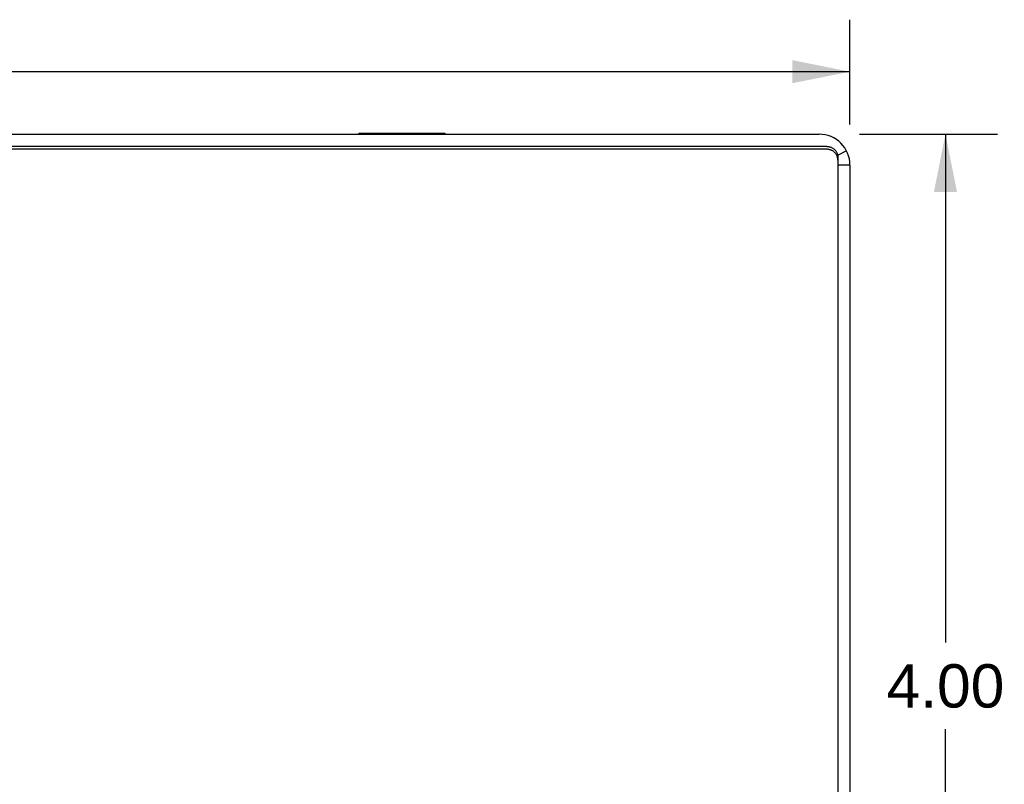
# Model space of a CAD drawing. Header units: inches. Extents: x 0 to 35.6, y 0 to 23.
# Tile 26 of 56: x 12.9 to 16.5, y 16.5 to 19.3. Entities that reach past the tile are written whole.
import ezdxf

# ---------------------------------------------------------------- set-up
doc = ezdxf.new("R2010")
doc.units = ezdxf.units.IN
doc.header["$LTSCALE"] = 1.957805
doc.header["$MEASUREMENT"] = 0
doc.layers.get('0').update_dxf_attribs({"linetype": 'CONTINUOUS'})
doc.layers.add('06___PRT_ALL_SURFS', color=7, linetype='CONTINUOUS')
doc.layers.add('DIMENSIONS', color=7, linetype='CONTINUOUS')
doc.styles.get("Standard").update_dxf_attribs({"font": 'arial.ttf'})
doc.dimstyles.new('DIMSTYLE_1', dxfattribs={"dimtxt": 0.157043, "dimasz": 0.209391, "dimexe": 0.09, "dimexo": 0.07, "dimgap": 0.0375, "dimtad": 0, "dimtih": 1, "dimtoh": 1, "dimzin": 4, "dimdsep": 46, "dimtxsty": 'Standard', "dimblk": '_FILLED', "dimblk1": '_FILLED', "dimblk2": '_FILLED', "dimcen": 0.09, "dimazin": 1, "dimtfac": 1, "dimtofl": 0, "dimtmove": 0, "dimatfit": 3, "dimldrblk": '_FILLED', "dimfxl": 0, "dimtolj": 1, "dimtzin": 4, "dimarcsym": 0})

# ---------------------------------------------------------------- blocks, each defined once
blk = doc.blocks.new('_FILLED')
at = {"color": 0, "linetype": 'ByBlock'}
blk.add_solid([(0, 0), (-1, 0.2), (-1, -0.2)], dxfattribs=at)
blk = doc.blocks.new('*D9')
at = {"layer": 'DIMENSIONS', "color": 2, "linetype": 'Continuous'}
for p, q in [((8.4599, 18.9224), (8.4599, 19.3028)), ((15.9599, 18.9224), (15.9599, 19.3028)), ((8.4599, 19.1143), (11.918, 19.1143)), ((15.9599, 19.1143), (12.5018, 19.1143))]:
    blk.add_line(p, q, dxfattribs=at)
at = {"layer": 'DIMENSIONS', "color": 2, "linetype": 'Continuous', "xscale": 0.2093908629, "yscale": 0.2093908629, "zscale": 0.2093908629, "rotation": 180}
blk.add_blockref('_FILLED', (8.4599, 19.1143), dxfattribs=at)
at = {"layer": 'DIMENSIONS', "color": 2, "linetype": 'Continuous', "xscale": 0.2093908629, "yscale": 0.2093908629, "zscale": 0.2093908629}
blk.add_blockref('_FILLED', (15.9599, 19.1143), dxfattribs=at)
at = {"layer": 'DIMENSIONS', "color": 2, "linetype": 'Continuous', "insert": (12.2099, 19.1929), "char_height": 0.15704, "width": 0.42676, "attachment_point": 2, "line_spacing_factor": 0.9}
blk.add_mtext('7.50', dxfattribs=at)
blk = doc.blocks.new('*D10')
at = {"layer": 'DIMENSIONS', "color": 2, "linetype": 'Continuous'}
for p, q in [((15.9945, 18.8878), (16.4945, 18.8878)), ((16.3061, 18.8878), (16.3061, 17.0449)), ((16.3061, 14.8878), (16.3061, 16.7308)), ((15.9945, 14.8878), (16.4945, 14.8878))]:
    blk.add_line(p, q, dxfattribs=at)
at = {"layer": 'DIMENSIONS', "color": 2, "linetype": 'Continuous', "xscale": 0.2093908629, "yscale": 0.2093908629, "zscale": 0.2093908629}
for p, rotation in [((16.3061, 18.8878), 90), ((16.3061, 14.8878), 270)]:
    blk.add_blockref('_FILLED', p, dxfattribs=dict(at, rotation=rotation))
at = {"layer": 'DIMENSIONS', "color": 2, "linetype": 'Continuous', "insert": (16.3061, 16.9663), "char_height": 0.15704, "width": 0.42676, "attachment_point": 2, "line_spacing_factor": 0.9}
blk.add_mtext('4.00', dxfattribs=at)

msp = doc.modelspace()

# ---------------------------------------------------------------- linework, layer by layer
at = {"color": 3, "linetype": 'Continuous'}
for p, q in [((8.5719, 18.8878), (15.8479, 18.8878)), ((15.8759, 18.833), (8.5439, 18.833)), ((15.9159, 18.7937), (15.9159, 14.9666)), ((15.9599, 18.7758), (15.9599, 14.9998))]:
    msp.add_line(p, q, dxfattribs=at)
at = {"color": 7, "linetype": 'Continuous'}
for p, q in [((15.8759, 18.8435), (8.5439, 18.8435)), ((15.9471, 18.8278), (15.9152, 18.8111)), ((15.9159, 18.8041), (15.9159, 18.7937)), ((15.9599, 18.7758), (15.9159, 18.7758))]:
    msp.add_line(p, q, dxfattribs=at)
msp.add_lwpolyline([(15.8759, 18.8435), (15.8781, 18.8434), (15.8804, 18.8432), (15.8826, 18.8429), (15.8848, 18.8425), (15.887, 18.8419), (15.8891, 18.8413), (15.8912, 18.8405), (15.8933, 18.8396), (15.8953, 18.8385), (15.8972, 18.8374), (15.899, 18.8362), (15.9008, 18.8349), (15.9026, 18.8334), (15.9042, 18.8319), (15.9057, 18.8303), (15.9072, 18.8286), (15.9085, 18.8269), (15.9098, 18.825), (15.9109, 18.8231), (15.9119, 18.8212), (15.9129, 18.8191), (15.9137, 18.8171), (15.9143, 18.815), (15.9149, 18.8128), (15.9153, 18.8107), (15.9157, 18.8085), (15.9158, 18.8063), (15.9159, 18.8041)], dxfattribs=at)
at = {"color": 3, "linetype": 'Continuous'}
msp.add_lwpolyline([(15.9159, 18.7937), (15.9158, 18.7959), (15.9157, 18.7981), (15.9153, 18.8002), (15.9149, 18.8024), (15.9143, 18.8046), (15.9137, 18.8067), (15.9129, 18.8087), (15.9119, 18.8107), (15.9109, 18.8127), (15.9098, 18.8146), (15.9085, 18.8164), (15.9072, 18.8182), (15.9057, 18.8199), (15.9042, 18.8215), (15.9026, 18.823), (15.9008, 18.8244), (15.899, 18.8258), (15.8972, 18.827), (15.8953, 18.8281), (15.8933, 18.8291), (15.8912, 18.83), (15.8891, 18.8308), (15.887, 18.8315), (15.8848, 18.8321), (15.8826, 18.8325), (15.8804, 18.8328), (15.8781, 18.833), (15.8759, 18.833)], dxfattribs=at)
msp.add_arc((15.8479, 18.7758), 0.112, 0, 90, dxfattribs=at)
at = {"layer": '06___PRT_ALL_SURFS', "color": 7, "linetype": 'Continuous'}
for p, q in [((14.1789, 18.8918), (14.1789, 18.8878)), ((14.1789, 18.8918), (14.4909, 18.8918)), ((14.3349, 18.8918), (14.3349, 18.8878)), ((14.4909, 18.8918), (14.4909, 18.8878))]:
    msp.add_line(p, q, dxfattribs=at)

# ---------------------------------------------------------------- dimensions: what is measured, and where the dimension line sits
at = {"layer": 'DIMENSIONS', "color": 2, "linetype": 'Continuous'}
dim = msp.add_linear_dim(base=(15.9599, 19.1143), p1=(8.4599, 18.8524), p2=(15.9599, 18.8524), dimstyle='DIMSTYLE_1', dxfattribs=at)
dim.commit()
dim.dimension.update_dxf_attribs({"geometry": '*D9', "text_midpoint": (12.21, 19.1135), "dimtype": 160})
dim = msp.add_linear_dim(base=(16.3061, 14.8878), p1=(15.9245, 18.8878), p2=(15.9245, 14.8878), angle=270, dimstyle='DIMSTYLE_1', dxfattribs=at)
dim.commit()
dim.dimension.update_dxf_attribs({"geometry": '*D10', "text_midpoint": (16.3021, 16.8869), "dimtype": 160})

doc.saveas('drawing.dxf')
